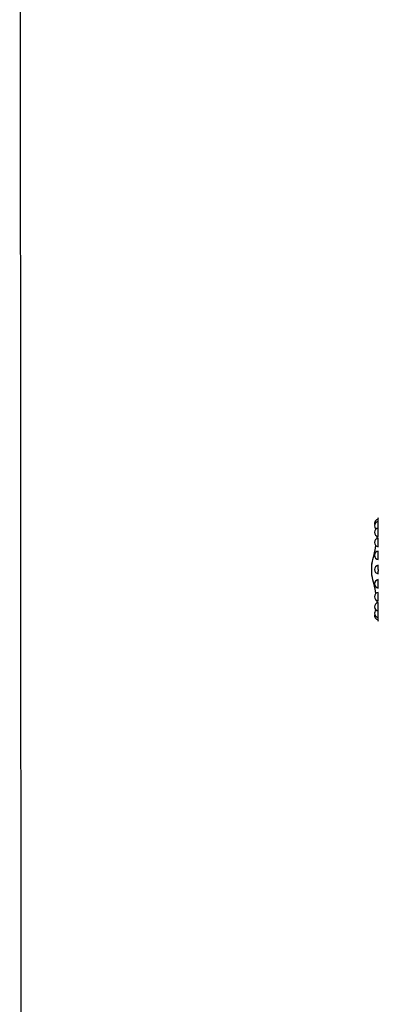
# Model space of a CAD drawing. Header units: millimetres. Extents: x 802 to 9345, y -804 to 1180.
# Tile 29 of 189: x 1447 to 1509, y -339 to -167. Entities that reach past the tile are written whole.
import ezdxf

# ---------------------------------------------------------------- set-up
doc = ezdxf.new("R2010")
doc.units = ezdxf.units.MM
doc.header["$LTSCALE"] = 30.734
doc.layers.get('0').update_dxf_attribs({"linetype": 'CONTINUOUS'})

msp = doc.modelspace()

# ---------------------------------------------------------------- linework, layer by layer
msp.add_line((1446.57, 163.46), (1446.9, -804))
at = {"linetype": 'Continuous'}
for p, q in [((1509.01, -254.29), (1509.01, -254.27)), ((1509.01, -254.35), (1509.01, -254.29)), ((1509.01, -254.36), (1509.01, -254.35)), ((1508.99, -255.8), (1508.99, -255.78)), ((1508.99, -255.81), (1508.99, -255.8)), ((1509.01, -255.95), (1509.01, -255.94)), ((1509.01, -256.4), (1509.01, -256.38)), ((1509.01, -256.43), (1509.01, -256.4)), ((1509.01, -256.4), (1509.01, -256.4)), ((1507.86, -263.99), (1507.86, -262.04)), ((1507.86, -262.04), (1507.86, -262.09)), ((1507.86, -263.93), (1507.86, -262.1)), ((1509.01, -262.73), (1509.01, -262.7)), ((1509.01, -263.33), (1509.01, -263.3)), ((1507.86, -263.99), (1507.86, -263.94)), ((1508.99, -270.25), (1508.99, -270.23)), ((1509.01, -269.63), (1509.01, -269.6)), ((1509.01, -269.65), (1509.01, -269.63)), ((1509.01, -269.63), (1509.01, -269.63)), ((1509.01, -270.09), (1509.01, -270.08)), ((1509.01, -271.74), (1509.01, -271.68)), ((1509.01, -271.68), (1509.01, -271.68)), ((1509.01, -271.68), (1509.01, -271.68)), ((1509.01, -271.76), (1509.01, -271.74))]:
    msp.add_line(p, q, dxfattribs=at)
for centre, radius, start, end in [((1509.11, -255.02), 0.75, 97.4757, 195.266), ((1509.11, -255.41), 0.75, 97.5228, 229.4797), ((1479.02, -253.79), 30, 359.0876, 359.6315), ((1477.78, -253.83), 31.23, 358.4676, 359.0286), ((1509.11, -256.54), 0.75, 97.6626, 258.6227), ((1496.38, -255.13), 12.62, 357.0489, 357.1722), ((1473.73, -255.9), 35.28, 359.226, 359.914), ((1509.11, -258.31), 0.75, 97.9375, 259.3879), ((1479.02, -253.79), 30, 352.6066, 353.4331), ((1479.02, -253.79), 30, 344.0545, 350.3289), ((1509.11, -260.54), 0.75, 98.3801, 260.2239), ((1509.11, -263.02), 0.75, 98.9984, 261.0017), ((1499.17, -262.7), 9.85, 1.004, 1.2461), ((1489.85, -262.84), 19.16, 0.438, 0.9474), ((1464.17, -263.01), 44.84, 359.9946, 0.3619), ((1468.15, -263.03), 40.87, 359.6202, 0.0233), ((1492.44, -263.22), 16.57, 359.0086, 359.6034), ((1499.2, -263.33), 9.81, 358.7536, 358.9901), ((1479.02, -272.24), 30, 9.6711, 15.9455), ((1509.11, -265.49), 0.75, 99.776, 261.6199), ((1509.11, -267.72), 0.75, 100.6122, 262.0625), ((1509.11, -269.49), 0.75, 101.3774, 262.3374), ((1479.02, -272.24), 30, 6.5669, 7.3934), ((1509.11, -270.62), 0.75, 130.5203, 262.4772), ((1496.39, -270.9), 12.62, 2.8279, 2.9526), ((1475.43, -270.12), 33.58, 0.0686, 0.7898), ((1509.11, -271.02), 0.75, 164.734, 262.5243), ((1477.25, -272.22), 31.77, 0.9727, 1.5277), ((1479.02, -272.24), 30, 0.3685, 0.9124)]:
    msp.add_arc(centre, radius, start, end, dxfattribs=at)
for points, knots in [([(1508.99, -255.75), (1509, -255.54), (1509.01, -255.19), (1509.01, -254.84), (1509.01, -254.7)], [0, 0, 0, 0, 0.594382, 1, 1, 1, 1]), ([(1509.01, -254.7), (1509.01, -254.69), (1509.01, -254.69), (1509.01, -254.67), (1509.01, -254.67), (1509.01, -254.67), (1509.01, -254.66), (1509.01, -254.66), (1509.01, -254.66)], [0, 0, 0, 0, 0.435539, 0.748856, 0.858848, 0.937343, 0.984307, 1, 1, 1, 1]), ([(1508.96, -257.28), (1508.97, -257.28), (1508.97, -257.27), (1508.97, -257.26), (1508.97, -257.24), (1508.98, -257.21), (1508.98, -257.17), (1508.99, -257.11), (1508.99, -257.02), (1509, -256.89), (1509, -256.75), (1509.01, -256.59), (1509.01, -256.49), (1509.01, -256.43)], [0, 0, 0, 0, 0.005706, 0.0206, 0.045166, 0.079237, 0.122454, 0.174348, 0.301696, 0.455453, 0.628517, 0.812872, 1, 1, 1, 1]), ([(1509.01, -255.94), (1509.01, -255.92), (1509.01, -255.89), (1509.01, -255.86), (1509.01, -255.84), (1509.01, -255.82), (1509.01, -255.81), (1509.01, -255.8), (1509.01, -255.8), (1509.01, -255.8)], [0, 0, 0, 0, 0.429649, 0.601963, 0.744246, 0.855725, 0.935707, 0.983801, 1, 1, 1, 1]), ([(1509, -258.78), (1509.01, -258.63), (1509.01, -258.33), (1509.01, -258.03), (1509.01, -257.88)], [0, 0, 0, 0, 0.495866, 1, 1, 1, 1]), ([(1509.01, -257.88), (1509.01, -257.85), (1509.01, -257.81), (1509.01, -257.75), (1509.01, -257.7), (1509.01, -257.65), (1509.01, -257.62), (1509.01, -257.6), (1509.01, -257.58), (1509.01, -257.58), (1509.01, -257.57), (1509.01, -257.57), (1509.01, -257.57)], [0, 0, 0, 0, 0.220922, 0.419151, 0.591599, 0.735968, 0.850296, 0.932934, 0.962022, 0.982821, 0.99533, 1, 1, 1, 1]), ([(1508.97, -259.05), (1508.98, -259.05), (1508.98, -259.04), (1508.98, -259.03), (1508.99, -259.01), (1508.99, -258.99), (1508.99, -258.98)], [0, 0, 0, 0, 0.075111, 0.263079, 0.572152, 1, 1, 1, 1]), ([(1508.98, -261.28), (1508.99, -261.28), (1508.99, -261.27), (1508.99, -261.26), (1509, -261.23), (1509, -261.2), (1509, -261.16), (1509.01, -261.08), (1509.01, -260.97), (1509.01, -260.82), (1509.01, -260.66), (1509.01, -260.49), (1509.01, -260.37), (1509.01, -260.31)], [0, 0, 0, 0, 0.006147, 0.02185, 0.047714, 0.083511, 0.128787, 0.182916, 0.314622, 0.471293, 0.64421, 0.823751, 1, 1, 1, 1]), ([(1508.99, -258.98), (1508.99, -258.96), (1509, -258.9), (1509, -258.83), (1509, -258.78)], [0, 0, 0, 0, 0.196123, 1, 1, 1, 1]), ([(1509.01, -260.31), (1509.01, -260.28), (1509.01, -260.21), (1509.01, -260.11), (1509.01, -260.02), (1509.01, -259.95), (1509.01, -259.89), (1509.01, -259.86), (1509.01, -259.84), (1509.01, -259.82), (1509.01, -259.81), (1509.01, -259.81), (1509, -259.8), (1509, -259.8)], [0, 0, 0, 0, 0.209914, 0.403687, 0.576382, 0.723821, 0.842306, 0.889742, 0.928912, 0.959577, 0.98157, 0.994865, 1, 1, 1, 1]), ([(1509.01, -262.49), (1509.01, -262.46), (1509.01, -262.41), (1509.01, -262.36), (1509, -262.33), (1509, -262.31), (1509, -262.29), (1509, -262.28), (1509, -262.27), (1508.99, -262.27)], [0, 0, 0, 0, 0.424611, 0.596441, 0.739079, 0.851169, 0.93183, 0.980669, 1, 1, 1, 1]), ([(1508.99, -263.76), (1509, -263.76), (1509, -263.75), (1509, -263.74), (1509, -263.72), (1509, -263.7), (1509.01, -263.67), (1509.01, -263.62), (1509.01, -263.58), (1509.01, -263.55)], [0, 0, 0, 0, 0.019332, 0.068172, 0.148835, 0.260925, 0.403562, 0.575392, 1, 1, 1, 1]), ([(1509.01, -265.72), (1509.01, -265.66), (1509.01, -265.54), (1509.01, -265.37), (1509.01, -265.21), (1509.01, -265.06), (1509.01, -264.95), (1509, -264.87), (1509, -264.83), (1509, -264.8), (1508.99, -264.77), (1508.99, -264.76), (1508.99, -264.75), (1508.98, -264.75)], [0, 0, 0, 0, 0.176252, 0.355795, 0.528714, 0.685387, 0.817092, 0.87122, 0.916496, 0.952291, 0.978154, 0.993855, 1, 1, 1, 1]), ([(1508.99, -267.05), (1508.99, -267.04), (1508.99, -267.02), (1508.98, -267), (1508.98, -266.99), (1508.98, -266.98), (1508.97, -266.98)], [0, 0, 0, 0, 0.427846, 0.736917, 0.924886, 1, 1, 1, 1]), ([(1509, -267.26), (1509, -267.24), (1509, -267.17), (1508.99, -267.1), (1508.99, -267.05)], [0, 0, 0, 0, 0.301053, 1, 1, 1, 1]), ([(1509, -266.23), (1509, -266.23), (1509.01, -266.23), (1509.01, -266.22), (1509.01, -266.21), (1509.01, -266.19), (1509.01, -266.17), (1509.01, -266.14), (1509.01, -266.08), (1509.01, -266.01), (1509.01, -265.92), (1509.01, -265.82), (1509.01, -265.75), (1509.01, -265.72)], [0, 0, 0, 0, 0.005133, 0.018427, 0.040418, 0.071082, 0.110251, 0.157687, 0.276171, 0.42361, 0.596308, 0.790083, 1, 1, 1, 1]), ([(1509.01, -269.6), (1509.01, -269.54), (1509.01, -269.44), (1509, -269.29), (1509, -269.14), (1508.99, -269.01), (1508.99, -268.92), (1508.98, -268.86), (1508.98, -268.82), (1508.97, -268.79), (1508.97, -268.77), (1508.97, -268.76), (1508.97, -268.75), (1508.96, -268.75)], [0, 0, 0, 0, 0.187127, 0.371481, 0.544545, 0.698301, 0.825649, 0.877542, 0.920759, 0.954831, 0.979398, 0.994293, 1, 1, 1, 1]), ([(1509.01, -268.15), (1509.01, -268), (1509.01, -267.7), (1509.01, -267.41), (1509, -267.26)], [0, 0, 0, 0, 0.503851, 1, 1, 1, 1]), ([(1509.01, -268.46), (1509.01, -268.46), (1509.01, -268.46), (1509.01, -268.45), (1509.01, -268.45), (1509.01, -268.43), (1509.01, -268.41), (1509.01, -268.38), (1509.01, -268.33), (1509.01, -268.28), (1509.01, -268.22), (1509.01, -268.18), (1509.01, -268.15)], [0, 0, 0, 0, 0.00467, 0.01718, 0.03798, 0.067068, 0.149706, 0.264034, 0.408403, 0.580851, 0.779079, 1, 1, 1, 1]), ([(1509.01, -271.33), (1509.01, -271.19), (1509.01, -270.84), (1509, -270.49), (1508.99, -270.28)], [0, 0, 0, 0, 0.405618, 1, 1, 1, 1]), ([(1509.01, -270.23), (1509.01, -270.23), (1509.01, -270.23), (1509.01, -270.22), (1509.01, -270.21), (1509.01, -270.19), (1509.01, -270.17), (1509.01, -270.14), (1509.01, -270.11), (1509.01, -270.09)], [0, 0, 0, 0, 0.016199, 0.064294, 0.144276, 0.255755, 0.398039, 0.570352, 1, 1, 1, 1]), ([(1509.01, -271.37), (1509.01, -271.37), (1509.01, -271.37), (1509.01, -271.36), (1509.01, -271.36), (1509.01, -271.36), (1509.01, -271.35), (1509.01, -271.34), (1509.01, -271.33)], [0, 0, 0, 0, 0.015691, 0.062655, 0.141148, 0.251141, 0.564458, 1, 1, 1, 1])]:
    msp.add_open_spline(points, degree=3, knots=knots, dxfattribs=at)

doc.saveas('drawing.dxf')
